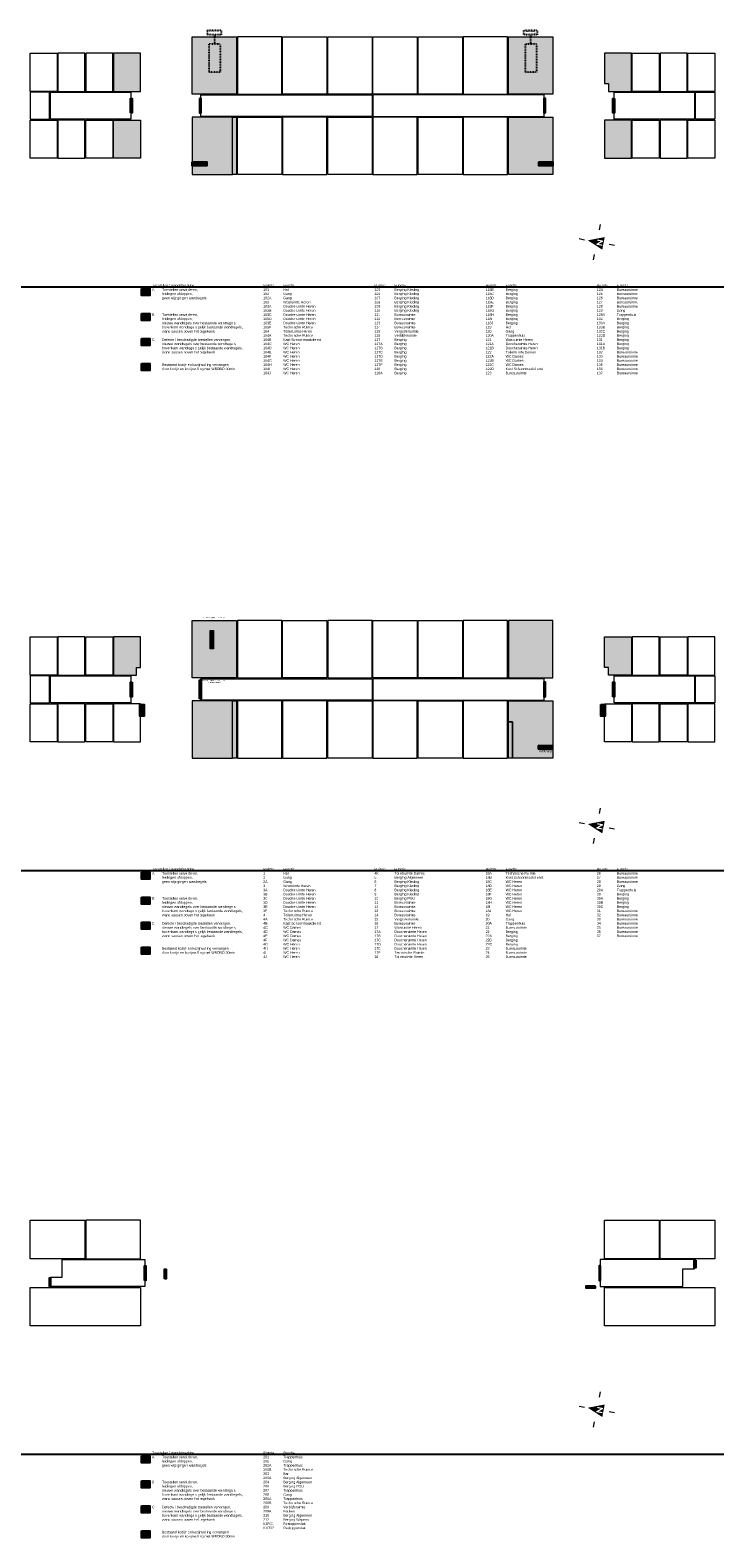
# Model space of a CAD drawing. Header units: millimetres. Extents: x 362177 to 5000048, y 157834 to 733119.
# Tile 132 of 152: x 761528 to 860048, y 179761 to 396734. Entities that reach past the tile are written whole.
import ezdxf

# ---------------------------------------------------------------- set-up
doc = ezdxf.new("R2010")
doc.units = ezdxf.units.MM
doc.set_wipeout_variables(frame=1)
doc.linetypes.add('ACAD_ISO03W100', pattern=[30, 12, -18])
doc.layers.get('DEFPOINTS').update_dxf_attribs({"color": 255})
doc.layers.add('X-L0_C_afwerking', color=7, linetype='Continuous', lineweight=5)
doc.layers.add('X-L0_C_wandafwerking', color=7, linetype='Continuous')
doc.layers.add('X-L0_C_WBDBO', color=7, linetype='Continuous')
doc.styles.add('DVD_VBC_Arial', font='arial.ttf')

# ---------------------------------------------------------------- blocks, each defined once
blk = doc.blocks.new('DVDVB_05_-S-_noordpijl1191')
at = {"color": 7, "linetype": 'Continuous', "lineweight": 13}
for p, q in [((0, 13), (0, 9)), ((-13, 0), (-9, 0)), ((0, -13), (0, -9)), ((13, 0), (9, 0))]:
    blk.add_line(p, q, dxfattribs=at)
at = {"color": 7, "linetype": 'Continuous', "lineweight": 0, "extrusion": (0, 0, -1)}
blk.add_solid([(4.6, -4.9), (0, 6.6), (-4.6, -4.9)], dxfattribs=at)
blk.add_wipeout([(-1.9, 0), (-1.2, 0), (1.1, -2.8), (1.1, 0), (1.9, 0), (1.9, -4.3), (1.2, -4.3), (-1.1, -1.5), (-1.1, -4.3), (-1.9, -4.3)])

msp = doc.modelspace()

# ---------------------------------------------------------------- hatches: boundary and pattern name
at = {"layer": 'X-L0_C_wandafwerking', "transparency": 33554559}
h = msp.add_hatch(color=20, dxfattribs=at)
h.dxf.hatch_style = 1
h.paths.add_polyline_path([(791228, 395759), (784846, 395759), (784846, 387524), (791228, 387524)])
h = msp.add_hatch(color=20, dxfattribs=at)
h.dxf.hatch_style = 1
h.paths.add_polyline_path([(836727, 395759), (830348, 395759), (830348, 387524), (836727, 387524)])
h = msp.add_hatch(color=20, dxfattribs=at)
h.dxf.hatch_style = 1
h.paths.add_polyline_path([(777408, 393434), (773528, 393434), (773528, 387924), (777408, 387924)])
h = msp.add_hatch(color=20, dxfattribs=at)
h.dxf.hatch_style = 1
h.paths.add_polyline_path([(848048, 393434), (844168, 393434), (844168, 389034), (844748, 389034), (844748, 387924), (845548, 387924), (848048, 387924)])
h = msp.add_hatch(color=20, dxfattribs=at)
h.dxf.hatch_style = 1
h.paths.add_polyline_path([(790645.7, 384204), (784848, 384204), (784848, 375969), (790645.7, 375969)])
h = msp.add_hatch(color=31, dxfattribs=at)
h.dxf.hatch_style = 1
h.paths.add_polyline_path([(791228, 384204), (790645.7, 384204), (790645.7, 375969), (791228, 375969)])
h = msp.add_hatch(color=20, dxfattribs=at)
h.dxf.hatch_style = 1
h.paths.add_polyline_path([(836728, 384204), (830348, 384204), (830348, 375969), (836728, 375969)])
h = msp.add_hatch(color=20, dxfattribs=at)
h.dxf.hatch_style = 1
h.paths.add_polyline_path([(777408, 383804), (773528, 383804), (773528, 378294), (777408, 378294)])
h = msp.add_hatch(color=20, dxfattribs=at)
h.dxf.hatch_style = 1
h.paths.add_polyline_path([(844168, 378294), (848048, 378294), (848048, 383804), (844168, 383804)])
h = msp.add_hatch(color=31, dxfattribs=at)
h.dxf.hatch_style = 1
h.paths.add_polyline_path([(786928, 377209), (786928, 377784), (784848, 377784), (784848, 377209)])
h = msp.add_hatch(color=31, dxfattribs=at)
h.dxf.hatch_style = 1
h.paths.add_polyline_path([(836728, 377208.3), (836728, 377784), (834698, 377784), (834698, 377209)])
h = msp.add_hatch(color=20, dxfattribs=at)
h.dxf.hatch_style = 1
h.paths.add_polyline_path([(778735, 359560.7), (777535, 359560.7), (777535, 358560.7), (778735, 358560.7)])
h = msp.add_hatch(color=31, dxfattribs=at)
h.dxf.hatch_style = 1
h.paths.add_polyline_path([(778735, 355960.7), (777535, 355960.7), (777535, 354960.7), (778735, 354960.7)])
h = msp.add_hatch(color=103, dxfattribs=at)
h.dxf.hatch_style = 1
h.paths.add_polyline_path([(778735, 352360.7), (777535, 352360.7), (777535, 351360.7), (778735, 351360.7)])
h = msp.add_hatch(color=103, dxfattribs=at)
h.dxf.hatch_style = 1
h.paths.add_polyline_path([(791228, 311759), (784848, 311759), (784848, 303524), (791228, 303524)])
h.paths.add_polyline_path([(787437.8, 310327.7), (787888, 310327.7), (787888, 307712.1), (787437.8, 307712.1)], flags=16)
h = msp.add_hatch(color=31, dxfattribs=at)
h.dxf.hatch_style = 1
h.paths.add_polyline_path([(787888, 310327.7), (787437.8, 310327.7), (787437.8, 307712.1), (787888, 307712.1)])
h = msp.add_hatch(color=103, dxfattribs=at)
h.dxf.hatch_style = 1
h.paths.add_polyline_path([(836728, 311759), (830348, 311759), (830348, 303524), (836728, 303524)])
h = msp.add_hatch(color=20, dxfattribs=at)
h.dxf.hatch_style = 1
h.paths.add_polyline_path([(777408, 309434), (773528, 309434), (773528, 303924), (776828, 303924), (776828, 305034), (777408, 305034)])
h = msp.add_hatch(color=20, dxfattribs=at)
h.dxf.hatch_style = 1
h.paths.add_polyline_path([(848048, 309434), (844168, 309434), (844168, 305034), (844748, 305034), (844748, 303924), (848048, 303924)])
h = msp.add_hatch(color=103, dxfattribs=at)
h.dxf.hatch_style = 1
h.paths.add_polyline_path([(790645.7, 300204), (784848, 300204), (784848, 291969), (790645.7, 291969)])
h = msp.add_hatch(color=31, dxfattribs=at)
h.dxf.hatch_style = 1
h.paths.add_polyline_path([(791228, 300204), (790645.7, 300204), (790645.7, 291969), (791228, 291969)])
h = msp.add_hatch(color=103, dxfattribs=at)
h.dxf.hatch_style = 1
h.paths.add_polyline_path([(834648, 293784), (836728, 293784), (836728, 300204), (830348, 300204), (830348, 297197), (830930.3, 297197), (830930.3, 291969), (836728, 291969), (836728, 293283.3), (834648, 293283.3)])
h = msp.add_hatch(color=31, dxfattribs=at)
h.dxf.hatch_style = 1
h.paths.add_polyline_path([(830930.3, 297197), (830348, 297197), (830348, 291969), (830930.3, 291969)])
h = msp.add_hatch(color=31, dxfattribs=at)
h.dxf.hatch_style = 1
h.paths.add_polyline_path([(836728, 293784), (834648, 293784), (834648, 293283.3), (836728, 293283.3)])
h = msp.add_hatch(color=20, dxfattribs=at)
h.dxf.hatch_style = 1
h.paths.add_polyline_path([(778735, 275560.7), (777535, 275560.7), (777535, 274560.7), (778735, 274560.7)])
h = msp.add_hatch(color=31, dxfattribs=at)
h.dxf.hatch_style = 1
h.paths.add_polyline_path([(778735, 271960.7), (777535, 271960.7), (777535, 270960.7), (778735, 270960.7)])
h = msp.add_hatch(color=103, dxfattribs=at)
h.dxf.hatch_style = 1
h.paths.add_polyline_path([(778735, 268360.7), (777535, 268360.7), (777535, 267360.7), (778735, 267360.7)])
h = msp.add_hatch(color=20, dxfattribs=at)
h.dxf.hatch_style = 1
h.paths.add_polyline_path([(778735, 191560.7), (777535, 191560.7), (777535, 190560.7), (778735, 190560.7)])
h = msp.add_hatch(color=31, dxfattribs=at)
h.dxf.hatch_style = 1
h.paths.add_polyline_path([(778735, 187960.7), (777535, 187960.7), (777535, 186960.7), (778735, 186960.7)])
h = msp.add_hatch(color=103, dxfattribs=at)
h.dxf.hatch_style = 1
h.paths.add_polyline_path([(778735, 184360.7), (777535, 184360.7), (777535, 183360.7), (778735, 183360.7)])
at = {"layer": 'X-L0_C_WBDBO', "transparency": 33554559}
h = msp.add_hatch(color=191, dxfattribs=at)
h.dxf.hatch_style = 1
h.paths.add_polyline_path([(775978, 384814), (776198, 384814), (776198, 386914), (775978, 386914)])
h = msp.add_hatch(color=191, dxfattribs=at)
h.dxf.hatch_style = 1
h.paths.add_polyline_path([(786118, 386914), (785898, 386914), (785898, 384814), (786118, 384814)])
h = msp.add_hatch(color=191, dxfattribs=at)
h.dxf.hatch_style = 1
h.paths.add_polyline_path([(835458, 384814), (835678, 384814), (835678, 386914), (835458, 386914)])
h = msp.add_hatch(color=191, dxfattribs=at)
h.dxf.hatch_style = 1
h.paths.add_polyline_path([(845598, 386914), (845378, 386914), (845378, 384814), (845598, 384814)])
h = msp.add_hatch(color=191, dxfattribs=at)
h.dxf.hatch_style = 1
h.paths.add_polyline_path([(778735, 348760.7), (777535, 348760.7), (777535, 347760.7), (778735, 347760.7)])
h = msp.add_hatch(color=191, dxfattribs=at)
h.dxf.hatch_style = 1
h.paths.add_polyline_path([(776198, 302914), (775978, 302914), (775978, 300814), (776198, 300814)])
h = msp.add_hatch(color=191, dxfattribs=at)
h.dxf.hatch_style = 1
h.paths.add_polyline_path([(785898, 300514), (786118, 300514), (786118, 303214), (785898, 303214)])
h = msp.add_hatch(color=191, dxfattribs=at)
h.dxf.hatch_style = 1
h.paths.add_polyline_path([(835458, 300814), (835678, 300814), (835678, 302914), (835458, 302914)])
h = msp.add_hatch(color=191, dxfattribs=at)
h.dxf.hatch_style = 1
h.paths.add_polyline_path([(845378, 300814), (845598, 300814), (845598, 302914), (845378, 302914)])
h = msp.add_hatch(color=191, dxfattribs=at)
h.dxf.hatch_style = 1
h.paths.add_polyline_path([(777328, 299674), (777948, 299674), (777948, 297994), (777328, 297994)])
h = msp.add_hatch(color=191, dxfattribs=at)
h.dxf.hatch_style = 1
h.paths.add_polyline_path([(843628, 299674), (844248, 299674), (844248, 297994), (843628, 297994)])
h = msp.add_hatch(color=191, dxfattribs=at)
h.dxf.hatch_style = 1
h.paths.add_polyline_path([(778735, 264760.7), (777535, 264760.7), (777535, 263760.7), (778735, 263760.7)])
h = msp.add_hatch(color=191, dxfattribs=at)
h.dxf.hatch_style = 1
h.paths.add_polyline_path([(857298, 219734), (857078, 219734), (857078, 218601.7), (857298, 218601.7)])
h = msp.add_hatch(color=191, dxfattribs=at)
h.dxf.hatch_style = 1
h.paths.add_polyline_path([(764278, 215994), (764498, 215994), (764498, 217128), (764278, 217128)])
h = msp.add_hatch(color=191, dxfattribs=at)
h.dxf.hatch_style = 1
h.paths.add_polyline_path([(778178, 216814), (778178, 218914), (777958, 218914), (777958, 216814)])
h.paths.add_polyline_path([(781098, 218404), (780878, 218404), (780878, 217054), (781098, 217054)])
h = msp.add_hatch(color=191, dxfattribs=at)
h.dxf.hatch_style = 1
h.paths.add_polyline_path([(843398, 218914), (843398, 216814), (843618, 216814), (843618, 218914)])
h.paths.add_polyline_path([(842878, 215974), (841478, 215974), (841478, 215754), (842878, 215754)])
h = msp.add_hatch(color=191, dxfattribs=at)
h.dxf.hatch_style = 1
h.paths.add_polyline_path([(778735, 180760.7), (777535, 180760.7), (777535, 179760.7), (778735, 179760.7)])

# ---------------------------------------------------------------- linework, layer by layer
at = {"linetype": 'ACAD_ISO03W100', "ltscale": 0.125}
for points in [[(787286.3, 394744.5), (788873.1, 394744.5), (788873.1, 390688), (787286.3, 390688)], [(832786.3, 394744.5), (834373.1, 394744.5), (834373.1, 390688), (832786.3, 390688)]]:
    msp.add_lwpolyline(points, close=True, dxfattribs=at)
for points in [[(784848, 377784), (786928, 377784), (786928, 377209), (784848, 377209)], [(834698, 377784), (836728, 377784), (836728, 377208.3), (834698, 377209)], [(777535, 359560.7), (778735, 359560.7), (778735, 358560.7), (777535, 358560.7)], [(777535, 355960.7), (778735, 355960.7), (778735, 354960.7), (777535, 354960.7)], [(777535, 352360.7), (778735, 352360.7), (778735, 351360.7), (777535, 351360.7)], [(777535, 348760.7), (778735, 348760.7), (778735, 347760.7), (777535, 347760.7)], [(777535, 275560.7), (778735, 275560.7), (778735, 274560.7), (777535, 274560.7)], [(777535, 271960.7), (778735, 271960.7), (778735, 270960.7), (777535, 270960.7)], [(777535, 268360.7), (778735, 268360.7), (778735, 267360.7), (777535, 267360.7)], [(777535, 264760.7), (778735, 264760.7), (778735, 263760.7), (777535, 263760.7)], [(777535, 191560.7), (778735, 191560.7), (778735, 190560.7), (777535, 190560.7)], [(777535, 187960.7), (778735, 187960.7), (778735, 186960.7), (777535, 186960.7)], [(777535, 184360.7), (778735, 184360.7), (778735, 183360.7), (777535, 183360.7)], [(777535, 180760.7), (778735, 180760.7), (778735, 179760.7), (777535, 179760.7)]]:
    msp.add_lwpolyline(points, close=True)
at = {"layer": 'DEFPOINTS'}
for p in [(570064, 359815), (570064, 275815), (570064, 191815)]:
    msp.add_xline(p, (1, 0), dxfattribs=at)
at = {"layer": 'X-L0_C_afwerking'}
for points in [[(791228, 387524), (784846, 387524), (784846, 395759), (791228, 395759)], [(791348, 387525), (797733, 387525), (797733, 395759), (791348, 395759)], [(797848, 395759), (804228, 395759), (804228, 387524), (797848, 387524)], [(804348, 395759), (810728, 395759), (810728, 387524), (804348, 387524)], [(810848, 395759), (817228, 395759), (817228, 387524), (810848, 387524)], [(817348, 395759), (823728, 395759), (823728, 387524), (817348, 387524)], [(823848, 387524), (830228, 387524), (830228, 395759), (823848, 395759)], [(830348, 395759), (836727, 395759), (836727, 387524), (830348, 387524)], [(765528, 387924), (769408, 387924), (769408, 393434), (765528, 393434)], [(769528, 387924), (773408, 387924), (773408, 393434), (769528, 393434)], [(777408, 393434), (773528, 393434), (773528, 387924), (777408, 387924)], [(852048, 387924), (848168, 387924), (848168, 393434), (852048, 393434)], [(856048, 393434), (852168, 393434), (852168, 387924), (856048, 387924)], [(860048, 387924), (856168, 387924), (856168, 393434), (860048, 393434)], [(761528, 383924), (764328, 383924), (764328, 387804), (761528, 387804)], [(764448, 387804), (776028, 387804), (776028, 383924), (764448, 383924)], [(786068, 387404), (810728, 387404), (810728, 384314), (786068, 384314)], [(810848, 384314), (835508, 384314), (835508, 387404), (810848, 387404)], [(845548, 387804), (857128, 387804), (857128, 383924), (845548, 383924)], [(857248, 387804), (860048, 387804), (860048, 383924), (857248, 383924)], [(790645.7, 384204), (784848, 384204), (784848, 375969), (790645.7, 375969)], [(790645.7, 384204), (791228, 384204), (791228, 375969), (790645.7, 375969)], [(791348, 384204), (797728, 384204), (797728, 375969), (791348, 375969)], [(797848, 375969), (804228, 375969), (804228, 384204), (797848, 384204)], [(804348, 384204), (810728, 384204), (810728, 375969), (804348, 375969)], [(810848, 375969), (817228, 375969), (817228, 384204), (810848, 384204)], [(817348, 384204), (823728, 384204), (823728, 375969), (817348, 375969)], [(823848, 375969), (830228, 375969), (830228, 384204), (823848, 384204)], [(830348, 384204), (836728, 384204), (836728, 375969), (830348, 375969)], [(761528, 383804), (765408, 383804), (765408, 378294), (761528, 378294)], [(765528, 378294), (769408, 378294), (769408, 383804), (765528, 383804)], [(769528, 383804), (773408, 383804), (773408, 378294), (769528, 378294)], [(773528, 383804), (777408, 383804), (777408, 378294), (773528, 378294)], [(848048, 383804), (844168, 383804), (844168, 378294), (848048, 378294)], [(848168, 383804), (852048, 383804), (852048, 378294), (848168, 378294)], [(852168, 378294), (856048, 378294), (856048, 383804), (852168, 383804)], [(856168, 383804), (860048, 383804), (860048, 378294), (856168, 378294)], [(784848, 311759), (791228, 311759), (791228, 303524), (784848, 303524)], [(787437.8, 310327.7), (787888, 310327.7), (787888, 307712.1), (787437.8, 307712.1)], [(791348, 303524), (797733, 303524), (797733, 311759), (791348, 311759)], [(797848, 311759), (804228, 311759), (804228, 303524), (797848, 303524)], [(804348, 303524), (810728, 303524), (810728, 311759), (804348, 311759)], [(810848, 311759), (817228, 311759), (817228, 303524), (810848, 303524)], [(817348, 311759), (823728, 311759), (823728, 303524), (817348, 303524)], [(823848, 303524), (830228, 303524), (830228, 311759), (823848, 311759)], [(830348, 303524), (836728, 303524), (836728, 311759), (830348, 311759)], [(761528, 309434), (765408, 309434), (765408, 303924), (761528, 303924)], [(765528, 303924), (769408, 303924), (769408, 309434), (765528, 309434)], [(769528, 309434), (773408, 309434), (773408, 303924), (769528, 303924)], [(848168, 303924), (852048, 303924), (852048, 309434), (848168, 309434)], [(852168, 309434), (856048, 309434), (856048, 303924), (852168, 303924)], [(856168, 303924), (860048, 303924), (860048, 309434), (856168, 309434)], [(764328, 303804), (761528, 303804), (761528, 299924), (764328, 299924)], [(764448, 303804), (776028, 303804), (776028, 299924), (764448, 299924)], [(845548, 303804), (857128, 303804), (857128, 299924), (845548, 299924)], [(857248, 303804), (860048, 303804), (860048, 299924), (857248, 299924)], [(786068, 303404), (810728, 303404), (810728, 300324), (786068, 300324)], [(810848, 300324), (835508, 300324), (835508, 303404), (810848, 303404)], [(761528, 299804), (765408, 299804), (765408, 294294), (761528, 294294)], [(765528, 294294), (769408, 294294), (769408, 299804), (765528, 299804)], [(769528, 299804), (773408, 299804), (773408, 294294), (769528, 294294)], [(773528, 294294), (777408, 294294), (777408, 299804), (773528, 299804)], [(790645.7, 300204), (784848, 300204), (784848, 291969), (790645.7, 291969)], [(790645.7, 300204), (791228, 300204), (791228, 291969), (790645.7, 291969)], [(791348, 291969), (797728, 291969), (797728, 300204), (791348, 300204)], [(797848, 291969), (804228, 291969), (804228, 300204), (797848, 300204)], [(804348, 300204), (810728, 300204), (810728, 291969), (804348, 291969)], [(810848, 291969), (817228, 291969), (817228, 300204), (810848, 300204)], [(817348, 300204), (823728, 300204), (823728, 291969), (817348, 291969)], [(823848, 291969), (830228, 291969), (830228, 300204), (823848, 300204)], [(830930.3, 297197), (830348, 297197), (830348, 300204), (836728, 300204), (836728, 293784), (834648, 293784), (834648, 293283.3), (836728, 293283.3), (836728, 291969), (830930.3, 291969)], [(844168, 299804), (848048, 299804), (848048, 294294), (844168, 294294)], [(848168, 294294), (852048, 294294), (852048, 299804), (848168, 299804)], [(852168, 299804), (856048, 299804), (856048, 294294), (852168, 294294)], [(856168, 294294), (860048, 294294), (860048, 299804), (856168, 299804)], [(830348, 297197), (830930.3, 297197), (830930.3, 291969), (830348, 291969)], [(834648, 293784), (836728, 293784), (836728, 293283.3), (834648, 293283.3)], [(761528, 225464), (769408, 225464), (769408, 219924), (761528, 219924)], [(769558, 219924), (777408, 219924), (777408, 225464), (769558, 225464)], [(844168, 225464), (852018, 225464), (852018, 219924), (844168, 219924)], [(852168, 225464), (860048, 225464), (860048, 219924), (852168, 219924)], [(761528, 215804), (777408, 215804), (777408, 210264), (761528, 210264)], [(844168, 215804), (860048, 215804), (860048, 210264), (844168, 210264)]]:
    msp.add_lwpolyline(points, close=True, dxfattribs=at)
at = {"layer": 'X-L0_C_afwerking', "flags": 128}
for points in [[(761528, 393434), (765408, 393434), (765408, 387924), (761528, 387924)], [(845548, 387924), (848048, 387924), (848048, 393434), (844168, 393434), (844168, 389034), (844748, 389034), (844748, 387924)], [(773528, 303924), (776828, 303924), (776828, 305034), (777408, 305034), (777408, 309434), (773528, 309434)], [(844748, 303924), (844748, 305034), (844168, 305034), (844168, 309434), (848048, 309434), (848048, 303924)], [(764448, 217254), (766148, 217254), (766148, 219804), (778008, 219804), (778008, 215924), (764448, 215924)], [(843568, 219804), (843568, 215924), (855428, 215924), (855428, 218474), (857128, 218474), (857128, 219804)]]:
    msp.add_lwpolyline(points, close=True, dxfattribs=at)
at = {"layer": 'X-L0_C_WBDBO', "color": 191}
for points in [[(775978, 384814), (775978, 386914), (776198, 386914), (776198, 384814)], [(785898, 386914), (785898, 384814), (786118, 384814), (786118, 386914)], [(835678, 384814), (835678, 386914), (835458, 386914), (835458, 384814)], [(845598, 386914), (845598, 384814), (845378, 384814), (845378, 386914)], [(776198, 302914), (776198, 300814), (775978, 300814), (775978, 302914)], [(785898, 300514), (785898, 303214), (786118, 303214), (786118, 300514)], [(835678, 300814), (835678, 302914), (835458, 302914), (835458, 300814)], [(845378, 300814), (845378, 302914), (845598, 302914), (845598, 300814)], [(777328, 299674), (777948, 299674), (777948, 297994), (777328, 297994)], [(843628, 299674), (844248, 299674), (844248, 297994), (843628, 297994)], [(857298, 219734), (857298, 218601.7), (857078, 218601.7), (857078, 219734)], [(764498, 215994), (764498, 217128), (764278, 217128), (764278, 215994)], [(777958, 216814), (777958, 218914), (778178, 218914), (778178, 216814)], [(780878, 217054), (780878, 218404), (781098, 218404), (781098, 217054)], [(843618, 216814), (843618, 218914), (843398, 218914), (843398, 216814)], [(842878, 215974), (841478, 215974), (841478, 215754), (842878, 215754)]]:
    msp.add_lwpolyline(points, close=True, dxfattribs=at)

# ---------------------------------------------------------------- block references
at = {"layer": 'X-L0_C_afwerking', "xscale": 200.0000000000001, "yscale": 200.0000000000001, "rotation": 79}
for p in [(843064, 366234), (843064, 282234), (843064, 198234)]:
    msp.add_blockref('DVDVB_05_-S-_noordpijl1191', p, dxfattribs=at)

# ---------------------------------------------------------------- texts
at = {"style": 'DVD_VBC_Arial'}
for s, width, heights, insert, char_height, attachment_point in [('Toestellen / wandafwerking\\PA^IToestellen verwijderen,\\P^Ileidingen afdoppen,\\P^Igeen wijzigingen wandtegels \\P^I^I\\P^I\\P\\PB^IToestellen verwijderen,\\P^Ileidingen afdoppen,\\P^Inieuwe wandtegels over bestaande wandtegels,\\P^Ibovenkant wandtegels gelijk bestaande wandtegels,\\P^Iwand sausen boven het tegelwerk\\P^I\\PC ^IDefecte / beschadigde toestellen vervangen,\\P^Inieuwe wandtegels over bestaande wandtegels,\\P^Ibovenkant wandtegels gelijk bestaande wandtegels,\\P^Iwand sausen boven het tegelwerk\\P^I\\P\\P^IBestaand kozijn en kozijnvulling vervangen \\P^Idoor kozijn en kozijnvulling met WBDBO 30min', 13509.254, [0], (779064, 360175), 360, 1), ('Ruimte^IFunctie^I^I^I^I\\P101 ^I^IHal ^I^I^I^I^I^I\\P102 ^I^IGang ^I^I^I^I^I^I\\P102A ^I^IGang ^I^I^I^I^I\\P103 ^I^IWasruimte Heren ^I^I^I\\P103A ^I^IDoucheruimte Heren ^I^I\\P103B ^I^IDoucheruimte Heren ^I^I^I\\P103C ^I^IDoucheruimte Heren ^I^I^I\\P103D ^I^IDoucheruimte Heren ^I^I^I\\P103E ^I^IDoucheruimte Heren ^I^I\\P103F ^I^ITechnische Ruimte ^I^I^I\\P104 ^I^IToiletruimte Heren ^I^I^I^I\\P104A ^I^ITechnische Ruimte ^I^I\\P104B ^I^IKast Schoonmaakdienst ^I^I^I\\P104C ^I^IWC Heren ^I^I^I^I^I\\P104D ^I^IWC Heren ^I^I^I^I^I\\P104E ^I^IWC Heren ^I^I^I^I^I\\P104F ^I^IWC Heren ^I^I^I^I^I\\P104G ^I^IWC Heren ^I^I^I^I^I\\P104H ^I^IWC Heren ^I^I^I^I^I\\P104I ^I^IWC Heren ^I^I^I^I^I\\P104J ^I^IWC Heren ^I^I^I^I^I', 13843.335, [0], (795064, 360175), 360, 1), ('Ruimte^IFunctie^I^I^I^I^I\\P105 ^I^IBerging Kleding ^I^I^I^I\\P106 ^I^IBerging Kleding ^I^I^I^I\\P107 ^I^IBerging Kleding ^I^I^I^I\\P108 ^I^IBerging Kleding ^I^I^I^I\\P109 ^I^IBerging Kleding ^I^I^I^I\\P110 ^I^IBerging Kleding ^I^I^I^I\\P111 ^I^IBureauruimte ^I^I^I^I\\P112 ^I^IBureauruimte ^I^I^I^I\\P113 ^I^IBureauruimte ^I^I^I^I\\P114 ^I^IBureauruimte ^I^I^I^I\\P115 ^I^IVergaderruimte ^I^I^I^I\\P116 ^I^IVerblijfsruimte ^I^I^I\\P117 ^I^IBerging^I^I^I^I^I\\P117A ^I^IBerging^I ^I^I^I\\P117B ^I^IBerging^I ^I^I^I\\P117C ^I^IBerging^I ^I^I\\P117D ^I^IBerging^I ^I^I^I\\P117E ^I^IBerging^I^I^I^I\\P117F ^I^IBerging^I ^I^I^I\\P118 ^I^IBerging^I^I^I^I\\P118A ^I^IBerging^I ^I^I^I', 13843.335, [0], (811064, 360175), 360, 1), ('Ruimte^IFunctie^I^I^I^I^I\\P118B ^I^IBerging^I ^I^I^I\\P118C ^I^IBerging ^I^I^I^I^I\\P118D ^I^IBerging ^I^I^I^I^I\\P118E ^I^IBerging ^I^I^I^I^I\\P118F ^I^IBerging^I^I^I^I^I\\P118G ^I^IBerging ^I^I^I^I^I\\P118H ^I^IBerging^I^I^I^I^I\\P118I ^I^IBerging^I^I^I^I^I\\P118J ^I^IBerging^I^I^I^I^I\\P119 ^I^IHal ^I^I^I^I\\P120 ^I^IGang ^I^I^I^I\\P120A ^I^ITrappenhuis ^I^I\\P121 ^I^IWasruimte Heren ^I^I\\P121A ^I^IDoucheruimte Heren ^I\\P121B ^I^IDoucheruimte Heren ^I\\P122 ^I^IToiletruimte Dames ^I\\P122A ^I^IWC Dames ^I^I^I\\P122B ^I^IWC Dames ^I^I^I\\P122C ^I^IWC Dames ^I^I^I\\P122D ^I^IKast Schoonmaakdienst ^I\\P123 ^I^IBureauruimte ^I^I^I^I', 14133.67, [13538], (827064, 360175), 360, 1), ('Ruimte^IFunctie^I^I^I^I^I\\P124 ^I^IBureauruimte ^I^I^I^I\\P125 ^I^IBureauruimte ^I^I^I^I\\P126 ^I^IBureauruimte ^I^I^I^I\\P127 ^I^IBureauruimte ^I^I^I^I\\P128 ^I^IBureauruimte ^I^I^I^I\\P129 ^I^IGang ^I^I^I^I^I^I\\P129A ^I^ITrappenhuis ^I^I^I^I\\P130 ^I^IBerging^I^I^I^I^I\\P130A ^I^IBerging^I^I^I^I\\P130B ^I^IBerging^I^I^I\\P130C ^I^IBerging ^I^I^I^I^I\\P130D ^I^IBerging^I ^I^I^I\\P131 ^I^IBerging^I ^I^I^I^I\\P131A ^I^IBerging^I ^I^I^I\\P131B ^I^IBerging^I^I^I^I\\P132 ^I^IBureauruimte ^I^I^I^I\\P133 ^I^IBureauruimte ^I^I^I^I\\P134 ^I^IBureauruimte ^I^I^I^I\\P135 ^I^IBureauruimte ^I^I^I^I\\P136 ^I^IBureauruimte ^I^I^I^I\\P137 ^I^IBureauruimte ^I^I^I^I', 13843.335, [0], (843064, 360175), 360, 1), ('ruimte verdelen in 2 ruimten', 3652.752, [0], (788038, 312293.3), 180, 2), ('bestaande deur vervangen door 2 nieuwe deuren', 3652.752, [0], (788038, 303274), 180, 2), ('WM/WD', 2117.243, [0], (834765.9, 293179.6), 360, 1), ('Toestellen / wandafwerking\\PA^IToestellen verwijderen,\\P^Ileidingen afdoppen,\\P^Igeen wijzigingen wandtegels \\P^I^I\\P^I\\P\\PB^IToestellen verwijderen,\\P^Ileidingen afdoppen,\\P^Inieuwe wandtegels over bestaande wandtegels,\\P^Ibovenkant wandtegels gelijk bestaande wandtegels,\\P^Iwand sausen boven het tegelwerk\\P^I\\PC ^IDefecte / beschadigde toestellen vervangen,\\P^Inieuwe wandtegels over bestaande wandtegels,\\P^Ibovenkant wandtegels gelijk bestaande wandtegels,\\P^Iwand sausen boven het tegelwerk\\P^I\\P\\P^IBestaand kozijn en kozijnvulling vervangen \\P^Idoor kozijn en kozijnvulling met WBDBO 30min', 13509.254, [0], (779064, 276175), 360, 1), ('Ruimte^IFunctie^I^I^I\\P1 ^I^IHal ^I^I^I^I\\P2 ^I^IGang ^I^I^I^I\\P2A ^I^IGang ^I^I^I^I\\P3 ^I^IWasruimte Heren ^I^I\\P3A ^I^IDoucheruimte Heren ^I\\P3B ^I^IDoucheruimte Heren ^I\\P3C ^I^IDoucheruimte Heren ^I\\P3D ^I^IDoucheruimte Heren ^I\\P3E ^I^IDoucheruimte Heren ^I\\P3F ^I^ITechnische Ruimte ^I\\P4 ^I^IToiletruimte Heren ^I^I\\P4A ^I^ITechnische Ruimte ^I\\P4B ^I^IKast Schoonmaakdienst^I\\P4C ^I^IWC Dames^I^I^I\\P4D ^I^IWC Dames^I^I^I \\P4E ^I^IWC Dames ^I^I^I\\P4F ^I^IWC Dames^I^I^I\\P4G ^I^IWC Heren ^I^I^I\\P4H ^I^IWC Heren ^I^I^I\\P4I ^I^IWC Heren ^I^I^I\\P4J ^I^IWC Heren ^I^I^I', 13843.335, [0], (795064, 276175), 360, 1), ('Ruimte^IFunctie^I^I^I\\P4K^I^IToiletruimte Dames\\P5 ^I^IBerging Algemeen ^I^I\\P6 ^I^IBerging Kleding ^I^I\\P7 ^I^IBerging Kleding ^I^I\\P8 ^I^IBerging Kleding ^I^I\\P9 ^I^IBerging Kleding ^I^I\\P10 ^I^IBerging PGU ^I^I\\P11 ^I^IBureauruimte ^I^I\\P12 ^I^IBureauruimte ^I^I\\P13 ^I^IBureauruimte ^I^I\\P14 ^I^IBureauruimte ^I^I\\P15 ^I^IVergaderruimte ^I^I\\P16 ^I^IBureauruimte ^I^I\\P17^I^IWasruimte Heren ^I^I\\P17A ^I^IDoucheruimte Heren ^I\\P17B ^I^IDoucheruimte Heren ^I \\P17C ^I^IDoucheruimte Heren ^I\\P17D ^I^IDoucheruimte Heren ^I\\P17E ^I^IDoucheruimte Heren ^I\\P17F ^I^ITechnische Ruimte ^I\\P18 ^I^IToiletruimte Heren ^I^I^I^I^I', 13843.335, [0], (811064, 276175), 360, 1), ('Ruimte^IFunctie^I^I^I\\P18A^I^ITechnische Ruimte^I\\P18B ^I^IKast Schoonmaakdienst ^I \\P18C ^I^IWC Heren ^I^I^I \\P18D ^I^IWC Heren ^I^I^I\\P18E ^I^IWC Heren ^I^I^I\\P18F ^I^IWC Heren ^I^I^I\\P18G ^I^IWC Heren ^I^I^I\\P18H ^I^IWC Heren ^I^I^I\\P18I ^I^IWC Heren ^I^I^I\\P18J^I^IWC Heren ^I^I^I\\P19 ^I^IHal ^I^I^I^I\\P20 ^I^IGang ^I^I^I^I\\P20A ^I^ITrappenhuis ^I^I\\P21 ^I^IBureauruimte ^I^I\\P22 ^I^IBerging ^I^I\\P22A ^I^IBerging^I^I^I\\P22B ^I^IBerging ^I^I^I\\P22C ^I^IBerging^I\\P23 ^I^IBureauruimte ^I^I\\P24 ^I^IBureauruimte ^I^I\\P25 ^I^IBureauruimte ^I^I^I', 13843.335, [0], (827064, 276175), 360, 1), ('Ruimte^IFunctie^I^I^I\\P26^I^IBureauruimte\\P27 ^I^IBureauruimte ^I^I\\P28 ^I^IBureauruimte ^I^I\\P29 ^I^IGang ^I^I^I^I\\P29A ^I^ITrappenhuis ^I^I\\P30 ^I^IBerging^I ^I^I\\P30A ^I^IBerging^I ^I\\P30B ^I^IBerging^I^I^I\\P30C ^I^IBerging^I^I^I\\P31 ^I^IBureauruimte^I ^I\\P32 ^I^IBureauruimte ^I^I\\P33 ^I^IBureauruimte ^I^I\\P34 ^I^IBureauruimte ^I^I\\P35 ^I^IBureauruimte ^I^I\\P36 ^I^IBureauruimte ^I^I\\P37 ^I^IBureauruimte ^I^I', 13843.335, [0], (843064, 276175), 360, 1), ('Toestellen / wandafwerking\\PA^IToestellen verwijderen,\\P^Ileidingen afdoppen,\\P^Igeen wijzigingen wandtegels \\P^I^I\\P^I\\P\\PB^IToestellen verwijderen,\\P^Ileidingen afdoppen,\\P^Inieuwe wandtegels over bestaande wandtegels,\\P^Ibovenkant wandtegels gelijk bestaande wandtegels,\\P^Iwand sausen boven het tegelwerk\\P^I\\PC ^IDefecte / beschadigde toestellen vervangen,\\P^Inieuwe wandtegels over bestaande wandtegels,\\P^Ibovenkant wandtegels gelijk bestaande wandtegels,\\P^Iwand sausen boven het tegelwerk\\P^I\\P\\P^IBestaand kozijn en kozijnvulling vervangen \\P^Idoor kozijn en kozijnvulling met WBDBO 30min', 13509.254, [0], (779064, 192175), 360, 1), ('Ruimte^IFunctie^I^I^I\\P201 ^I^ITrappenhuis ^I^I^I^I\\P202 ^I^IGang ^I^I^I^I\\P202A ^I^ITrappenhuis ^I^I^I^I\\P202B ^I^ITechnische Ruimte ^I^I\\P203 ^I^IBar ^I^I^I^I\\P203A ^I^IBerging Algemeen ^I^I\\P204 ^I^IBerging Algemeen ^I^I^I^I\\P206 ^I^IBerging PGU ^I^I^I^I\\P207 ^I^ITrappenhuis ^I^I^I^I\\P208 ^I^IGang ^I^I^I^I^I^I\\P208A ^I^ITrappenhuis ^I^I^I^I\\P208B ^I^ITechnische Ruimte ^I^I^I\\P209 ^I^IVerblijfsruimte ^I^I^I^I\\P209A ^I^IKeuken ^I^I^I\\P210 ^I^IBerging Algemeen ^I^I^I^I\\P212 ^I^IBerging Wapens ^I^I^I^I\\PK1R01 ^IRestoppervlak ^I^I^I\\PK1R02 ^IRestoppervlak ^I^I^I^I', 13843.335, [0], (795064, 192175), 360, 1)]:
    msp.add_mtext_dynamic_manual_height_columns(s, width=width, gutter_width=12.5, heights=heights, dxfattribs=dict(at, insert=insert, char_height=char_height, attachment_point=attachment_point))

# ---------------------------------------------------------------- next in the draw order: texts
at = {"char_height": 180, "attachment_point": 2, "style": 'DVD_VBC_Arial', "bg_fill": 2}
for insert in [(788038, 396640.2), (833538, 396640.2)]:
    msp.add_mtext_dynamic_manual_height_columns('wand slopen,\\Pvloer aanhelen', width=2109.011, gutter_width=12.5, heights=[0], dxfattribs=dict(at, insert=insert))

# ---------------------------------------------------------------- next in the draw order: linework, layer by layer
at = {"linetype": 'ACAD_ISO03W100', "ltscale": 0.125, "flags": 128}
for points in [[(787050.5, 396734), (788996.2, 396734), (788996.2, 396078.7), (787050.5, 396078.7)], [(832550.5, 396734), (834496.2, 396734), (834496.2, 396078.7), (832550.5, 396078.7)]]:
    msp.add_lwpolyline(points, close=True, dxfattribs=at)
for points in [[(788079.7, 394744.5), (788079.7, 396078.7)], [(833579.7, 394744.5), (833579.7, 396078.7)]]:
    msp.add_lwpolyline(points, dxfattribs=at)

doc.saveas('drawing.dxf')
